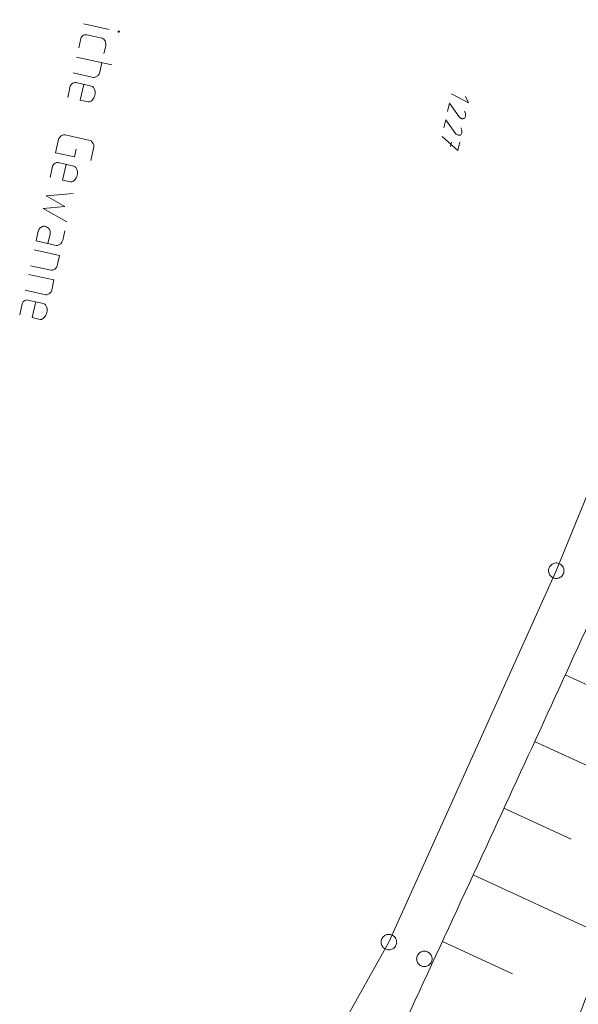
# Model space of a CAD drawing. Header units: metres. Extents: x 3425540 to 3446143, y 5432760 to 5444637.
# Tile 41 of 256: x 3435523 to 3435577, y 5438503 to 5438598. Entities that reach past the tile are written whole.
import ezdxf

# ---------------------------------------------------------------- set-up
doc = ezdxf.new("R2010")
doc.units = ezdxf.units.M
for name, color, linetype, lineweight in [('B_Bestand', 9, 'Continuous', 18), ('B_Böschung', 9, 'Continuous', 18), ('B_Flurgrenzen', 9, 'Continuous', 18), ('B_Gleisachse', 9, 'Continuous', 25)]:
    doc.layers.add(name, color=color, linetype=linetype, lineweight=lineweight)

msp = doc.modelspace()

# ---------------------------------------------------------------- linework, layer by layer
at = {"layer": 'B_Bestand'}
for p, q in [((3435529.641, 5438597.693), (3435532.09, 5438597.152)), ((3435529.332, 5438596.294), (3435529.13, 5438595.379)), ((3435529.917, 5438596.644), (3435531.397, 5438596.317)), ((3435528.933, 5438594.491), (3435532.351, 5438593.736)), ((3435531.18, 5438593.035), (3435531.382, 5438593.95)), ((3435528.594, 5438592.957), (3435530.559, 5438592.523)), ((3435528.309, 5438591.666), (3435528.071, 5438590.589)), ((3435528.867, 5438592.022), (3435530.374, 5438591.689)), ((3435527.833, 5438586.959), (3435530.255, 5438586.423)), ((3435526.89, 5438585.248), (3435527.146, 5438586.405)), ((3435528.72, 5438584.843), (3435528.887, 5438585.597)), ((3435530.308, 5438584.492), (3435530.563, 5438585.649)), ((3435526.89, 5438585.248), (3435528.72, 5438584.843)), ((3435526.599, 5438583.929), (3435526.361, 5438582.853)), ((3435527.157, 5438584.286), (3435528.664, 5438583.952)), ((3435524.814, 5438575.856), (3435527.263, 5438575.315)), ((3435527.043, 5438574.319), (3435527.263, 5438575.315)), ((3435524.475, 5438574.323), (3435526.466, 5438573.882)), ((3435524.291, 5438573.488), (3435526.739, 5438572.947)), ((3435526.519, 5438571.951), (3435526.739, 5438572.947)), ((3435523.952, 5438571.954), (3435525.943, 5438571.514)), ((3435523.663, 5438570.649), (3435523.425, 5438569.573)), ((3435524.222, 5438571.006), (3435525.729, 5438570.673))]:
    msp.add_line(p, q, dxfattribs=at)
for points in [[(3435533.065, 5438596.965), (3435533.044, 5438596.998), (3435532.99, 5438597.01), (3435532.957, 5438596.989), (3435532.945, 5438596.935), (3435532.966, 5438596.902), (3435533.02, 5438596.89), (3435533.053, 5438596.911), (3435533.065, 5438596.965)], [(3435529.332, 5438596.294), (3435529.383, 5438596.396), (3435529.427, 5438596.471), (3435529.499, 5438596.539), (3435529.598, 5438596.602), (3435529.69, 5438596.638), (3435529.75, 5438596.653), (3435529.891, 5438596.65), (3435529.917, 5438596.644)], [(3435531.578, 5438594.838), (3435531.745, 5438595.591), (3435531.766, 5438595.813), (3435531.736, 5438595.932), (3435531.721, 5438595.992), (3435531.679, 5438596.058), (3435531.637, 5438596.123), (3435531.547, 5438596.228), (3435531.499, 5438596.267), (3435531.397, 5438596.317)], [(3435531.18, 5438593.035), (3435531.105, 5438592.826), (3435531.028, 5438592.73), (3435530.989, 5438592.682), (3435530.923, 5438592.64), (3435530.858, 5438592.598), (3435530.732, 5438592.541), (3435530.672, 5438592.526), (3435530.559, 5438592.523)], [(3435528.309, 5438591.666), (3435528.36, 5438591.767), (3435528.404, 5438591.842), (3435528.476, 5438591.911), (3435528.542, 5438591.953), (3435528.575, 5438591.974), (3435528.667, 5438592.01), (3435528.727, 5438592.025), (3435528.867, 5438592.022), (3435528.894, 5438592.016)], [(3435529.621, 5438591.855), (3435529.282, 5438590.322), (3435530.035, 5438590.155)], [(3435530.035, 5438590.155), (3435530.176, 5438590.152), (3435530.268, 5438590.188), (3435530.334, 5438590.23), (3435530.477, 5438590.368), (3435530.606, 5438590.565), (3435530.662, 5438590.694), (3435530.716, 5438590.936), (3435530.719, 5438591.076), (3435530.716, 5438591.19), (3435530.671, 5438591.369), (3435530.572, 5438591.561), (3435530.503, 5438591.632), (3435530.374, 5438591.689)], [(3435527.833, 5438586.959), (3435527.752, 5438586.976), (3435527.665, 5438586.967), (3435527.606, 5438586.952), (3435527.513, 5438586.916), (3435527.447, 5438586.874), (3435527.376, 5438586.806), (3435527.304, 5438586.737), (3435527.265, 5438586.689), (3435527.22, 5438586.614), (3435527.176, 5438586.539), (3435527.146, 5438586.405)], [(3435530.563, 5438585.649), (3435530.599, 5438585.811), (3435530.596, 5438585.924), (3435530.587, 5438586.011), (3435530.53, 5438586.137), (3435530.509, 5438586.169), (3435530.446, 5438586.268), (3435530.377, 5438586.34), (3435530.329, 5438586.378), (3435530.255, 5438586.423)], [(3435526.599, 5438583.929), (3435526.649, 5438584.031), (3435526.694, 5438584.106), (3435526.766, 5438584.174), (3435526.831, 5438584.216), (3435526.864, 5438584.237), (3435526.957, 5438584.273), (3435527.017, 5438584.288), (3435527.157, 5438584.286), (3435527.184, 5438584.28)], [(3435527.911, 5438584.119), (3435527.572, 5438582.585), (3435528.325, 5438582.419)], [(3435528.325, 5438582.419), (3435528.466, 5438582.416), (3435528.558, 5438582.452), (3435528.624, 5438582.494), (3435528.767, 5438582.631), (3435528.896, 5438582.829), (3435528.952, 5438582.957), (3435529.006, 5438583.2), (3435529.009, 5438583.34), (3435529.005, 5438583.454), (3435528.96, 5438583.633), (3435528.862, 5438583.824), (3435528.793, 5438583.896), (3435528.664, 5438583.952)], [(3435528.586, 5438581.302), (3435525.971, 5438581.09), (3435527.799, 5438580.037), (3435525.697, 5438579.852), (3435527.98, 5438578.558)], [(3435527.792, 5438577.71), (3435527.59, 5438576.795), (3435527.516, 5438576.586), (3435527.399, 5438576.442), (3435527.268, 5438576.358), (3435527.142, 5438576.301), (3435527.082, 5438576.286), (3435526.969, 5438576.283), (3435525.004, 5438576.717), (3435525.213, 5438577.659), (3435525.275, 5438577.815), (3435525.359, 5438577.937), (3435525.43, 5438578.006), (3435525.463, 5438578.027), (3435525.622, 5438578.105), (3435525.741, 5438578.135), (3435525.855, 5438578.138), (3435525.962, 5438578.114), (3435526.064, 5438578.064), (3435526.208, 5438577.947), (3435526.318, 5438577.81), (3435526.369, 5438577.658), (3435526.379, 5438577.571), (3435526.37, 5438577.404), (3435526.162, 5438576.462)], [(3435527.043, 5438574.319), (3435526.98, 5438574.164), (3435526.941, 5438574.116), (3435526.903, 5438574.068), (3435526.831, 5438573.999), (3435526.765, 5438573.957), (3435526.64, 5438573.9), (3435526.58, 5438573.885), (3435526.466, 5438573.882)], [(3435526.519, 5438571.951), (3435526.457, 5438571.796), (3435526.379, 5438571.7), (3435526.307, 5438571.631), (3435526.242, 5438571.589), (3435526.116, 5438571.532), (3435526.056, 5438571.517), (3435525.943, 5438571.514)], [(3435523.663, 5438570.649), (3435523.714, 5438570.751), (3435523.759, 5438570.826), (3435523.83, 5438570.895), (3435523.929, 5438570.958), (3435524.021, 5438570.994), (3435524.081, 5438571.009), (3435524.222, 5438571.006), (3435524.249, 5438571)], [(3435524.975, 5438570.839), (3435524.636, 5438569.305), (3435525.39, 5438569.139)], [(3435525.39, 5438569.139), (3435525.53, 5438569.136), (3435525.623, 5438569.172), (3435525.688, 5438569.214), (3435525.832, 5438569.351), (3435525.96, 5438569.549), (3435526.017, 5438569.678), (3435526.07, 5438569.92), (3435526.073, 5438570.06), (3435526.07, 5438570.174), (3435526.025, 5438570.353), (3435525.926, 5438570.544), (3435525.857, 5438570.616), (3435525.729, 5438570.673)]]:
    msp.add_lwpolyline(points, dxfattribs=at)
at = {"layer": 'B_Böschung'}
for p, q in [((3435576.18, 5438534.773), (3435582.418, 5438531.921)), ((3435573.221, 5438528.326), (3435585.961, 5438522.458)), ((3435570.251, 5438521.883), (3435576.759, 5438518.883)), ((3435567.278, 5438515.441), (3435580.562, 5438509.3)), ((3435564.3, 5438509.002), (3435571.081, 5438505.867))]:
    msp.add_line(p, q, dxfattribs=at)
for points, knots in [([(3435743.468, 5439083.929), (3435741.101, 5439079.115), (3435738.735, 5439074.301), (3435736.368, 5439069.486), (3435735.276, 5439067.266), (3435734.245, 5439065.016), (3435733.183, 5439062.781), (3435731.897, 5439060.074), (3435730.611, 5439057.367), (3435729.325, 5439054.66), (3435728.163, 5439052.214), (3435727.001, 5439049.768), (3435725.839, 5439047.321), (3435724.989, 5439045.532), (3435724.182, 5439043.727), (3435723.406, 5439041.9), (3435722.517, 5439039.808), (3435721.826, 5439037.643), (3435721.223, 5439035.452), (3435720.432, 5439032.581), (3435719.672, 5439029.708), (3435719.07, 5439026.796), (3435718.621, 5439024.627), (3435718.179, 5439022.457), (3435717.73, 5439020.288), (3435717.226, 5439017.854), (3435716.733, 5439015.417), (3435716.211, 5439012.986), (3435715.44, 5439009.395), (3435714.452, 5439005.854), (3435713.513, 5439002.303), (3435712.42, 5438998.168), (3435711.322, 5438994.033), (3435710.23, 5438989.897), (3435708, 5438981.452), (3435705.773, 5438973.005), (3435703.549, 5438964.558), (3435702.382, 5438960.126), (3435701.25, 5438955.685), (3435700.117, 5438951.243), (3435699.3, 5438948.043), (3435698.494, 5438944.839), (3435697.794, 5438941.61), (3435696.831, 5438937.173), (3435695.921, 5438932.726), (3435695.008, 5438928.278), (3435693.182, 5438919.383), (3435691.514, 5438910.454), (3435689.574, 5438901.583), (3435688.604, 5438897.148), (3435687.633, 5438892.712), (3435686.663, 5438888.276), (3435685.693, 5438883.841), (3435684.722, 5438879.406), (3435683.752, 5438874.97), (3435682.782, 5438870.535), (3435681.811, 5438866.099), (3435680.841, 5438861.663), (3435678.9, 5438852.792), (3435676.96, 5438843.921), (3435675.019, 5438835.049), (3435673.217, 5438826.813), (3435671.377, 5438818.585), (3435669.553, 5438810.353), (3435667.878, 5438802.797), (3435666.204, 5438795.24), (3435664.529, 5438787.683), (3435662.972, 5438780.659), (3435661.416, 5438773.634), (3435659.859, 5438766.609), (3435658.442, 5438760.215), (3435656.984, 5438753.83), (3435655.536, 5438747.442), (3435654.842, 5438744.38), (3435654.112, 5438741.326), (3435653.34, 5438738.281), (3435652.568, 5438735.237), (3435651.704, 5438732.217), (3435650.754, 5438729.224), (3435649.804, 5438726.231), (3435648.851, 5438723.239), (3435647.892, 5438720.249), (3435646.933, 5438717.259), (3435645.978, 5438714.267), (3435645.012, 5438711.279), (3435644.046, 5438708.291), (3435643.061, 5438705.31), (3435642.079, 5438702.327), (3435641.097, 5438699.344), (3435640.107, 5438696.364), (3435639.114, 5438693.385), (3435637.995, 5438690.029), (3435636.844, 5438686.684), (3435635.686, 5438683.341), (3435633.687, 5438677.574), (3435631.635, 5438671.826), (3435629.486, 5438666.112), (3435627.001, 5438659.506), (3435624.47, 5438652.92), (3435621.876, 5438646.357), (3435619.052, 5438639.214), (3435616.231, 5438632.069), (3435613.396, 5438624.93), (3435610.317, 5438617.175), (3435607.237, 5438609.42), (3435604.158, 5438601.665), (3435601.207, 5438594.235), (3435598.256, 5438586.804), (3435595.305, 5438579.374), (3435590.56, 5438567.429), (3435585.653, 5438555.542), (3435580.328, 5438543.842), (3435576.421, 5438535.259), (3435572.479, 5438526.693), (3435568.523, 5438518.133), (3435564.208, 5438508.796), (3435559.883, 5438499.464), (3435555.577, 5438490.123), (3435553.397, 5438485.394), (3435551.217, 5438480.665), (3435549.037, 5438475.935), (3435547.19, 5438471.927), (3435545.342, 5438467.919), (3435543.495, 5438463.91)], [0, 0, 0, 0, 0.024605, 0.024605, 0.024605, 0.035954, 0.035954, 0.035954, 0.0497, 0.0497, 0.0497, 0.062121, 0.062121, 0.062121, 0.071206, 0.071206, 0.071206, 0.081613, 0.081613, 0.081613, 0.09525, 0.09525, 0.09525, 0.105409, 0.105409, 0.105409, 0.116812, 0.116812, 0.116812, 0.133657, 0.133657, 0.133657, 0.153277, 0.153277, 0.153277, 0.193341, 0.193341, 0.193341, 0.214363, 0.214363, 0.214363, 0.229513, 0.229513, 0.229513, 0.250336, 0.250336, 0.250336, 0.291985, 0.291985, 0.291985, 0.312811, 0.312811, 0.312811, 0.333635, 0.333635, 0.333635, 0.354461, 0.354461, 0.354461, 0.396112, 0.396112, 0.396112, 0.434782, 0.434782, 0.434782, 0.470282, 0.470282, 0.470282, 0.503283, 0.503283, 0.503283, 0.533323, 0.533323, 0.533323, 0.547725, 0.547725, 0.547725, 0.562126, 0.562126, 0.562126, 0.576528, 0.576528, 0.576528, 0.590931, 0.590931, 0.590931, 0.605334, 0.605334, 0.605334, 0.619737, 0.619737, 0.619737, 0.635962, 0.635962, 0.635962, 0.663956, 0.663956, 0.663956, 0.696322, 0.696322, 0.696322, 0.731553, 0.731553, 0.731553, 0.769824, 0.769824, 0.769824, 0.806493, 0.806493, 0.806493, 0.865445, 0.865445, 0.865445, 0.908696, 0.908696, 0.908696, 0.955872, 0.955872, 0.955872, 0.979757, 0.979757, 0.979757, 1, 1, 1, 1]), ([(3435743.468, 5439083.929), (3435739.429, 5439065.616), (3435735.391, 5439047.302), (3435731.352, 5439028.988), (3435724.948, 5438999.95), (3435718.835, 5438970.849), (3435712.509, 5438941.793), (3435707.821, 5438920.261), (3435703.048, 5438898.748), (3435698.287, 5438877.231), (3435695.163, 5438863.114), (3435691.982, 5438849.011), (3435688.674, 5438834.934), (3435686.511, 5438825.733), (3435684.17, 5438816.576), (3435681.721, 5438807.447), (3435679.28, 5438798.348), (3435676.835, 5438789.249), (3435674.371, 5438780.156), (3435671.853, 5438770.864), (3435669.333, 5438761.571), (3435666.814, 5438752.279), (3435665.233, 5438746.448), (3435663.647, 5438740.618), (3435662.053, 5438734.79), (3435659.915, 5438726.974), (3435657.53, 5438719.225), (3435655.003, 5438711.525), (3435653.06, 5438705.606), (3435651.108, 5438699.69), (3435649.141, 5438693.778), (3435646.859, 5438686.921), (3435644.577, 5438680.064), (3435642.293, 5438673.208), (3435639.332, 5438664.321), (3435636.36, 5438655.437), (3435633.378, 5438646.556), (3435630.377, 5438637.621), (3435627.198, 5438628.748), (3435623.977, 5438619.889), (3435620.336, 5438609.876), (3435616.623, 5438599.89), (3435612.809, 5438589.942), (3435609.917, 5438582.401), (3435607.004, 5438574.87), (3435604.038, 5438567.358), (3435601.543, 5438561.039), (3435599.041, 5438554.723), (3435596.5, 5438548.423), (3435592.659, 5438538.901), (3435588.807, 5438529.384), (3435584.911, 5438519.884), (3435582.567, 5438514.17), (3435580.216, 5438508.46), (3435577.867, 5438502.748), (3435575.424, 5438496.81), (3435572.968, 5438490.879), (3435570.517, 5438484.944), (3435568.79, 5438480.763), (3435567.368, 5438476.431), (3435565.052, 5438472.52), (3435562.888, 5438468.867), (3435560.366, 5438465.483), (3435557.965, 5438462.004), (3435557.166, 5438460.846), (3435556.367, 5438459.688), (3435555.568, 5438458.53)], [0, 0, 0, 0, 0.085859, 0.085859, 0.085859, 0.221997, 0.221997, 0.221997, 0.322886, 0.322886, 0.322886, 0.389081, 0.389081, 0.389081, 0.43235, 0.43235, 0.43235, 0.475482, 0.475482, 0.475482, 0.51956, 0.51956, 0.51956, 0.547221, 0.547221, 0.547221, 0.58432, 0.58432, 0.58432, 0.612842, 0.612842, 0.612842, 0.645928, 0.645928, 0.645928, 0.688816, 0.688816, 0.688816, 0.731967, 0.731967, 0.731967, 0.780743, 0.780743, 0.780743, 0.817716, 0.817716, 0.817716, 0.848818, 0.848818, 0.848818, 0.895824, 0.895824, 0.895824, 0.924099, 0.924099, 0.924099, 0.953493, 0.953493, 0.953493, 0.974206, 0.974206, 0.974206, 0.993559, 0.993559, 0.993559, 1, 1, 1, 1]), ([(3435567.184, 5438452.924), (3435572.866, 5438466.299), (3435578.548, 5438479.674), (3435584.23, 5438493.048), (3435589.675, 5438505.865), (3435595.119, 5438518.682), (3435600.564, 5438531.499), (3435604.264, 5438540.209), (3435607.983, 5438548.912), (3435611.423, 5438557.73), (3435617.405, 5438573.064), (3435623.07, 5438588.513), (3435628.776, 5438603.948), (3435632.317, 5438613.527), (3435635.852, 5438623.107), (3435639.38, 5438632.69), (3435641.662, 5438638.89), (3435643.947, 5438645.087), (3435646.159, 5438651.312), (3435651.155, 5438665.374), (3435655.725, 5438679.58), (3435660.32, 5438693.776), (3435662.177, 5438699.514), (3435663.985, 5438705.268), (3435665.856, 5438711.002), (3435668.332, 5438718.592), (3435670.808, 5438726.183), (3435673.331, 5438733.757), (3435675.4, 5438739.97), (3435677.472, 5438746.183), (3435679.555, 5438752.391), (3435680.86, 5438756.281), (3435682.165, 5438760.171), (3435683.47, 5438764.061), (3435684.288, 5438766.499), (3435685.106, 5438768.936), (3435685.924, 5438771.373), (3435686.471, 5438773.002), (3435687.127, 5438774.588), (3435687.789, 5438776.179), (3435688.296, 5438777.4), (3435688.907, 5438778.565), (3435689.676, 5438779.654), (3435690.395, 5438780.672), (3435691.211, 5438781.579), (3435692.079, 5438782.459), (3435692.931, 5438783.324), (3435693.797, 5438784.162), (3435694.702, 5438784.965), (3435695.783, 5438785.925), (3435696.997, 5438786.715), (3435698.086, 5438787.672), (3435699.237, 5438788.684), (3435700.268, 5438789.796), (3435701.233, 5438791.001), (3435701.988, 5438791.944), (3435702.663, 5438792.925), (3435703.184, 5438794.007), (3435704.036, 5438795.775), (3435704.802, 5438797.559), (3435705.497, 5438799.386), (3435706.825, 5438802.877), (3435708.187, 5438806.345), (3435709.306, 5438809.906), (3435710.709, 5438814.373), (3435712.021, 5438818.859), (3435713.239, 5438823.376), (3435715.223, 5438830.737), (3435717.214, 5438838.091), (3435719.041, 5438845.491), (3435722.899, 5438861.114), (3435726.691, 5438876.749), (3435730.335, 5438892.422), (3435732.3, 5438900.874), (3435734.245, 5438909.329), (3435736.139, 5438917.796), (3435737.085, 5438922.025), (3435738.003, 5438926.259), (3435738.919, 5438930.494), (3435739.788, 5438934.513), (3435740.635, 5438938.535), (3435741.427, 5438942.57), (3435742.55, 5438948.294), (3435743.533, 5438954.043), (3435744.445, 5438959.803), (3435745.638, 5438967.341), (3435746.826, 5438974.879), (3435747.949, 5438982.427), (3435750.418, 5438999.03), (3435752.892, 5439015.632), (3435755.337, 5439032.238), (3435756.272, 5439038.593), (3435757.203, 5439044.949), (3435758.139, 5439051.303), (3435758.785, 5439055.686), (3435759.439, 5439060.068), (3435760.09, 5439064.45), (3435760.633, 5439068.108), (3435761.199, 5439071.762), (3435761.761, 5439075.418), (3435761.931, 5439076.523), (3435762.233, 5439077.567), (3435762.86, 5439078.586), (3435763.708, 5439079.965), (3435765.016, 5439080.829), (3435766.496, 5439081.293), (3435767.599, 5439081.639), (3435768.697, 5439081.849), (3435769.823, 5439081.873), (3435771.92, 5439081.919), (3435774.017, 5439081.982), (3435776.113, 5439081.929), (3435778.67, 5439081.864), (3435781.227, 5439081.801), (3435783.784, 5439081.715), (3435785.537, 5439081.656), (3435787.289, 5439081.567), (3435789.042, 5439081.505), (3435791.839, 5439081.406), (3435794.643, 5439081.327), (3435797.438, 5439081.498), (3435800.439, 5439081.682), (3435803.428, 5439081.999), (3435806.413, 5439082.341), (3435809.44, 5439082.689), (3435812.467, 5439083.036), (3435815.494, 5439083.383)], [0, 0, 0, 0, 0.061057, 0.061057, 0.061057, 0.119567, 0.119567, 0.119567, 0.159329, 0.159329, 0.159329, 0.228472, 0.228472, 0.228472, 0.271379, 0.271379, 0.271379, 0.299135, 0.299135, 0.299135, 0.361828, 0.361828, 0.361828, 0.38717, 0.38717, 0.38717, 0.420715, 0.420715, 0.420715, 0.44823, 0.44823, 0.44823, 0.46547, 0.46547, 0.46547, 0.476272, 0.476272, 0.476272, 0.483492, 0.483492, 0.483492, 0.48903, 0.48903, 0.48903, 0.494203, 0.494203, 0.494203, 0.499284, 0.499284, 0.499284, 0.505354, 0.505354, 0.505354, 0.51177, 0.51177, 0.51177, 0.516789, 0.516789, 0.516789, 0.524989, 0.524989, 0.524989, 0.540659, 0.540659, 0.540659, 0.560312, 0.560312, 0.560312, 0.592334, 0.592334, 0.592334, 0.65994, 0.65994, 0.65994, 0.696396, 0.696396, 0.696396, 0.714601, 0.714601, 0.714601, 0.731875, 0.731875, 0.731875, 0.756379, 0.756379, 0.756379, 0.788443, 0.788443, 0.788443, 0.858969, 0.858969, 0.858969, 0.885957, 0.885957, 0.885957, 0.904572, 0.904572, 0.904572, 0.920111, 0.920111, 0.920111, 0.924807, 0.924807, 0.924807, 0.931156, 0.931156, 0.931156, 0.935886, 0.935886, 0.935886, 0.944696, 0.944696, 0.944696, 0.955444, 0.955444, 0.955444, 0.962814, 0.962814, 0.962814, 0.974573, 0.974573, 0.974573, 0.987198, 0.987198, 0.987198, 1, 1, 1, 1])]:
    msp.add_open_spline(points, degree=3, knots=knots, dxfattribs=at)
at = {"layer": 'B_Flurgrenzen'}
for p, q in [((3435565.17, 5438586.256), (3435565.081, 5438585.855)), ((3435588.257, 5438576.698), (3435575.309, 5438544.838)), ((3435575.309, 5438544.838), (3435559.129, 5438508.937)), ((3435559.129, 5438508.937), (3435536.189, 5438468.152))]:
    msp.add_line(p, q, dxfattribs=at)
for points in [[(3435566.539, 5438590.678), (3435566.827, 5438590.077), (3435565.177, 5438590.95)], [(3435566.441, 5438589.248), (3435566.473, 5438589.198), (3435566.51, 5438589.102), (3435566.533, 5438589.01), (3435566.543, 5438588.921), (3435566.544, 5438588.863), (3435566.54, 5438588.777), (3435566.531, 5438588.735), (3435566.505, 5438588.683), (3435566.462, 5438588.62), (3435566.408, 5438588.573), (3435566.357, 5438588.541), (3435566.296, 5438588.526), (3435566.237, 5438588.524), (3435566.182, 5438588.536), (3435566.102, 5438588.569), (3435566.05, 5438588.595), (3435565.987, 5438588.638), (3435565.916, 5438588.711), (3435564.972, 5438590.023), (3435564.798, 5438589.234)], [(3435566.088, 5438587.65), (3435566.12, 5438587.599), (3435566.157, 5438587.504), (3435566.18, 5438587.412), (3435566.189, 5438587.323), (3435566.191, 5438587.264), (3435566.186, 5438587.178), (3435566.177, 5438587.137), (3435566.151, 5438587.084), (3435566.108, 5438587.021), (3435566.054, 5438586.975), (3435566.004, 5438586.943), (3435565.942, 5438586.927), (3435565.884, 5438586.926), (3435565.829, 5438586.938), (3435565.749, 5438586.97), (3435565.696, 5438586.996), (3435565.633, 5438587.039), (3435565.562, 5438587.113), (3435564.619, 5438588.425), (3435564.444, 5438587.636)], [(3435564.264, 5438586.819), (3435565.807, 5438585.462), (3435565.982, 5438586.251)], [(3435574.695, 5438544.408), (3435574.754, 5438544.334), (3435574.819, 5438544.272), (3435574.898, 5438544.211), (3435574.979, 5438544.167), (3435575.067, 5438544.135), (3435575.159, 5438544.106), (3435575.25, 5438544.09), (3435575.343, 5438544.09), (3435575.438, 5438544.099), (3435575.527, 5438544.126), (3435575.613, 5438544.157), (3435575.697, 5438544.202), (3435575.775, 5438544.256), (3435575.845, 5438544.32), (3435575.904, 5438544.39), (3435575.96, 5438544.465), (3435576.001, 5438544.551), (3435576.033, 5438544.639), (3435576.049, 5438544.729), (3435576.053, 5438544.826), (3435576.053, 5438544.92), (3435576.039, 5438545.011), (3435576.009, 5438545.105), (3435575.973, 5438545.188), (3435575.923, 5438545.269), (3435575.864, 5438545.343), (3435575.799, 5438545.405), (3435575.721, 5438545.466), (3435575.639, 5438545.51), (3435575.552, 5438545.542), (3435575.459, 5438545.571), (3435575.369, 5438545.587), (3435575.275, 5438545.586), (3435575.181, 5438545.578), (3435575.091, 5438545.551), (3435575.005, 5438545.519), (3435574.921, 5438545.475), (3435574.843, 5438545.421), (3435574.773, 5438545.357), (3435574.714, 5438545.287), (3435574.658, 5438545.212), (3435574.618, 5438545.125), (3435574.585, 5438545.038), (3435574.569, 5438544.947), (3435574.565, 5438544.851), (3435574.566, 5438544.757), (3435574.579, 5438544.666), (3435574.609, 5438544.571), (3435574.646, 5438544.489), (3435574.695, 5438544.408)], [(3435558.392, 5438509.076), (3435558.38, 5438508.982), (3435558.381, 5438508.892), (3435558.393, 5438508.794), (3435558.418, 5438508.705), (3435558.456, 5438508.62), (3435558.5, 5438508.533), (3435558.551, 5438508.457), (3435558.617, 5438508.391), (3435558.689, 5438508.329), (3435558.771, 5438508.284), (3435558.854, 5438508.244), (3435558.944, 5438508.215), (3435559.037, 5438508.197), (3435559.132, 5438508.191), (3435559.224, 5438508.198), (3435559.316, 5438508.211), (3435559.406, 5438508.242), (3435559.492, 5438508.28), (3435559.567, 5438508.332), (3435559.64, 5438508.396), (3435559.706, 5438508.462), (3435559.762, 5438508.535), (3435559.809, 5438508.623), (3435559.842, 5438508.706), (3435559.866, 5438508.798), (3435559.878, 5438508.892), (3435559.877, 5438508.982), (3435559.865, 5438509.081), (3435559.84, 5438509.17), (3435559.802, 5438509.255), (3435559.758, 5438509.341), (3435559.706, 5438509.417), (3435559.641, 5438509.484), (3435559.568, 5438509.545), (3435559.487, 5438509.591), (3435559.404, 5438509.63), (3435559.313, 5438509.66), (3435559.221, 5438509.677), (3435559.125, 5438509.683), (3435559.034, 5438509.676), (3435558.942, 5438509.664), (3435558.852, 5438509.633), (3435558.766, 5438509.595), (3435558.69, 5438509.543), (3435558.618, 5438509.478), (3435558.552, 5438509.413), (3435558.496, 5438509.339), (3435558.449, 5438509.252), (3435558.415, 5438509.168), (3435558.392, 5438509.076)], [(3435563.306, 5438507.317), (3435563.3, 5438507.411), (3435563.282, 5438507.5), (3435563.253, 5438507.595), (3435563.212, 5438507.677), (3435563.158, 5438507.754), (3435563.099, 5438507.831), (3435563.034, 5438507.896), (3435562.958, 5438507.949), (3435562.875, 5438507.996), (3435562.786, 5438508.026), (3435562.698, 5438508.049), (3435562.603, 5438508.061), (3435562.509, 5438508.061), (3435562.414, 5438508.049), (3435562.326, 5438508.026), (3435562.237, 5438507.996), (3435562.154, 5438507.949), (3435562.078, 5438507.896), (3435562.013, 5438507.831), (3435561.954, 5438507.754), (3435561.9, 5438507.677), (3435561.859, 5438507.595), (3435561.83, 5438507.5), (3435561.812, 5438507.411), (3435561.806, 5438507.317), (3435561.812, 5438507.223), (3435561.83, 5438507.134), (3435561.859, 5438507.039), (3435561.9, 5438506.957), (3435561.954, 5438506.88), (3435562.013, 5438506.803), (3435562.078, 5438506.738), (3435562.154, 5438506.685), (3435562.237, 5438506.638), (3435562.326, 5438506.608), (3435562.414, 5438506.585), (3435562.509, 5438506.573), (3435562.603, 5438506.573), (3435562.698, 5438506.585), (3435562.786, 5438506.608), (3435562.875, 5438506.638), (3435562.958, 5438506.685), (3435563.034, 5438506.738), (3435563.099, 5438506.803), (3435563.158, 5438506.88), (3435563.212, 5438506.957), (3435563.253, 5438507.039), (3435563.282, 5438507.134), (3435563.3, 5438507.223), (3435563.306, 5438507.317)]]:
    msp.add_lwpolyline(points, dxfattribs=at)
at = {"layer": 'B_Gleisachse'}
msp.add_arc((3433993.82, 5439191.946), 1731.28, 332.934664, 337.143656, dxfattribs=at)

doc.saveas('drawing.dxf')
